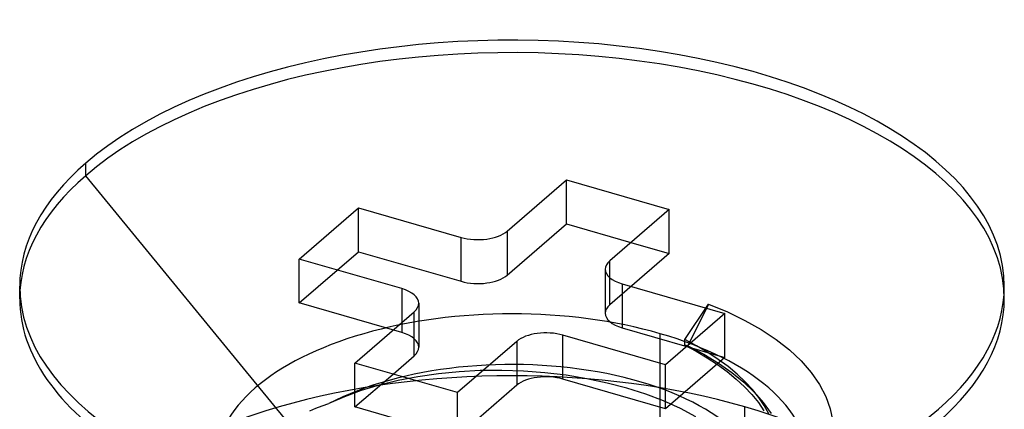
# Model space of a CAD drawing. Header units: millimetres. Extents: x -24 to 80, y -43 to 164.
# Tile 199 of 223: x 51.72 to 57.54, y 126.57 to 128.87. Entities that reach past the tile are written whole.
import ezdxf

# ---------------------------------------------------------------- set-up
doc = ezdxf.new("R2010")
doc.units = ezdxf.units.MM
doc.layers.add('MAIN-1', color=7, linetype='Continuous')
doc.layers.add('MAIN-2', color=7, linetype='Continuous')

msp = doc.modelspace()

# ---------------------------------------------------------------- linework, layer by layer
at = {"layer": 'MAIN-1'}
for p, q in [((54.6037, 127.6222), (54.9537, 127.9253)), ((54.9537, 127.9253), (55.5599, 127.7503)), ((54.9537, 127.6655), (54.9537, 127.9253)), ((53.3742, 127.4575), (53.7242, 127.7606)), ((53.7242, 127.7606), (54.3305, 127.5856)), ((53.7242, 127.5008), (53.7242, 127.7606)), ((55.5599, 127.7503), (55.2099, 127.4472)), ((54.6037, 127.3624), (54.9537, 127.6655)), ((54.9537, 127.6655), (55.3349, 127.5555)), ((54.3305, 127.3258), (54.3305, 127.5856)), ((54.6037, 127.6222), (54.6037, 127.3624)), ((53.5992, 127.3926), (53.7242, 127.5008)), ((53.7242, 127.5008), (54.3305, 127.3258)), ((53.9805, 127.2825), (53.3742, 127.4575)), ((55.1831, 127.3972), (55.1831, 127.1374)), ((51.7218, 127.223), (51.7218, 127.2967)), ((55.2831, 127.3106), (55.8893, 127.1356)), ((55.2831, 127.3106), (55.2831, 127.0508)), ((57.5418, 127.2228), (57.5418, 127.2966)), ((54.0805, 127.1959), (54.0805, 126.9361)), ((53.7037, 126.8428), (54.0537, 127.1459)), ((54.0537, 126.8861), (54.0537, 127.1459)), ((55.8893, 127.1356), (55.5393, 126.8325)), ((55.5393, 126.8325), (54.9331, 127.0075)), ((55.2831, 127.0508), (55.6643, 126.9408)), ((54.6599, 126.9709), (54.3099, 126.6678)), ((53.9287, 126.7778), (54.0537, 126.8861)), ((54.3099, 126.6678), (53.7037, 126.8428))]:
    msp.add_line(p, q, dxfattribs=at)
for centre, major_axis, start_param, end_param in [((54.6318, 127.2966), (-2.91, 0), 3.141499, 5.759587), ((54.6318, 127.2966), (-2.91, 0), -0.523599, -0.000094), ((54.4305, 127.6722), (-0.2, 0), 1.047198, 2.617994), ((55.3831, 127.3972), (-0.2, 0), -0.523599, -0.000094), ((54.4305, 127.4124), (0.2, 0), -2.094395, -0.523599), ((55.3831, 127.3972), (-0.2, 0), -0.000094, 1.047198), ((54.6318, 127.2966), (-2.91, 0), -0.000094, 2.617994), ((54.6318, 127.2966), (-2.91, 0), 2.617994, 3.141499), ((53.8805, 127.1959), (-0.2, 0), 3.141499, 4.18879), ((54.6318, 127.2228), (2.91, 0), 3.141499, 3.809407), ((53.8805, 127.1959), (-0.2, 0), 2.617994, 3.141499), ((54.6318, 127.2228), (2.91, 0), -0.523599, -0.000094), ((55.3831, 127.1374), (0.2, 0), 3.141499, 4.18879), ((54.8331, 126.9209), (-0.2, 0), -2.094395, -0.523599), ((53.8805, 126.9361), (0.2, 0), -0.523599, -0.000094)]:
    msp.add_ellipse(centre, major_axis=major_axis, ratio=0.5, start_param=start_param, end_param=end_param, dxfattribs=at)
at = {"layer": 'MAIN-2'}
for p, q in [((52.1116, 128.0241), (52.1116, 127.9503)), ((52.1116, 127.9503), (53.3037, 126.4947)), ((55.5599, 127.4905), (55.5599, 127.7503)), ((55.3349, 127.5555), (55.5599, 127.4905)), ((55.5599, 127.4905), (55.2099, 127.1874)), ((53.3742, 127.1977), (53.3742, 127.4575)), ((55.2099, 127.1874), (55.2099, 127.4472)), ((53.3742, 127.1977), (53.5992, 127.3926)), ((53.9805, 127.2825), (53.9805, 127.0227)), ((53.9805, 127.0227), (53.3742, 127.1977)), ((55.6532, 126.9813), (55.7934, 127.1897)), ((55.7934, 127.1897), (55.6709, 126.9453)), ((55.7934, 127.1897), (55.9048, 127.1444)), ((55.8893, 126.8758), (55.8893, 127.1356)), ((55.9048, 127.1444), (56.0088, 127.0945)), ((56.0088, 127.0945), (56.1048, 127.0405)), ((54.9331, 126.7477), (54.9331, 127.0075)), ((55.508, 125.7171), (55.508, 127.0162)), ((56.1048, 127.0405), (56.1925, 126.9824)), ((54.6599, 126.9709), (54.6599, 126.7111)), ((55.7231, 126.9441), (55.6532, 126.9813)), ((55.6532, 126.9483), (55.6532, 126.9813)), ((55.6709, 126.9453), (55.6532, 126.9483)), ((55.6532, 126.9483), (55.7209, 126.9123)), ((55.6643, 126.9408), (55.8893, 126.8758)), ((55.6709, 126.9453), (55.765, 126.8952)), ((55.7891, 126.905), (55.7231, 126.9441)), ((56.1925, 126.9824), (56.2717, 126.9203)), ((55.7209, 126.9123), (55.7855, 126.8742)), ((55.765, 126.8952), (55.8517, 126.8422)), ((55.851, 126.8641), (55.7891, 126.905)), ((56.2717, 126.9203), (56.3413, 126.8548)), ((53.7037, 126.583), (53.7037, 126.8428)), ((55.8893, 126.8758), (55.5393, 126.5727)), ((55.5393, 126.5727), (55.5393, 126.8325)), ((55.7855, 126.8742), (55.8467, 126.8341)), ((55.8467, 126.8341), (55.9043, 126.7919)), ((55.9087, 126.8215), (55.851, 126.8641)), ((55.8517, 126.8422), (55.9305, 126.7866)), ((56.3413, 126.8548), (56.4006, 126.7866)), ((53.7037, 126.583), (53.9287, 126.7778)), ((54.1964, 126.7791), (54.0761, 126.7618)), ((54.3189, 126.791), (54.1964, 126.7791)), ((54.4438, 126.7976), (54.3189, 126.791)), ((54.571, 126.799), (54.4438, 126.7976)), ((54.6992, 126.7948), (54.571, 126.799)), ((54.8264, 126.7852), (54.6992, 126.7948)), ((54.9518, 126.7703), (54.8264, 126.7852)), ((55.0748, 126.75), (54.9518, 126.7703)), ((55.9043, 126.7919), (55.9577, 126.7479)), ((55.9618, 126.7774), (55.9087, 126.8215)), ((55.9305, 126.7866), (56.0012, 126.729)), ((56.0099, 126.7321), (55.9618, 126.7774)), ((56.4006, 126.7866), (56.4491, 126.7162)), ((53.8473, 126.7121), (53.741, 126.6802)), ((53.9593, 126.7395), (53.8473, 126.7121)), ((54.0761, 126.7618), (53.9593, 126.7395)), ((54.6599, 126.7111), (54.3099, 126.408)), ((55.5393, 126.5727), (54.9331, 126.7477)), ((55.1947, 126.7245), (55.0748, 126.75)), ((55.3107, 126.694), (55.1947, 126.7245)), ((55.9577, 126.7479), (56.0065, 126.7025)), ((56.0012, 126.729), (56.0632, 126.67)), ((56.0528, 126.6859), (56.0099, 126.7321)), ((56.4491, 126.7162), (56.4866, 126.6443)), ((53.741, 126.6802), (53.6415, 126.6438)), ((54.3099, 126.408), (54.3099, 126.6678)), ((55.422, 126.6586), (55.3107, 126.694)), ((55.5277, 126.6184), (55.422, 126.6586)), ((56.0065, 126.7025), (56.05, 126.6559)), ((56.05, 126.6559), (56.0883, 126.6086)), ((56.0905, 126.6389), (56.0528, 126.6859)), ((56.0632, 126.67), (56.1171, 126.6089)), ((53.5103, 126.5898), (53.5493, 126.6033)), ((53.6415, 126.6438), (53.5493, 126.6033)), ((55.627, 126.5738), (55.5277, 126.6184)), ((56.0883, 126.6086), (56.1213, 126.561)), ((56.1232, 126.591), (56.0905, 126.6389)), ((56.1171, 126.6089), (56.1637, 126.5442)), ((56.1509, 126.5423), (56.1232, 126.591)), ((56.4866, 126.6443), (56.5131, 126.5712)), ((53.436, 126.5607), (53.4725, 126.5755)), ((53.4725, 126.5755), (53.5103, 126.5898)), ((54.3099, 126.408), (53.7037, 126.583)), ((55.7192, 126.525), (55.627, 126.5738)), ((56.008, 126.1502), (56.008, 126.5832)), ((56.5131, 126.5712), (56.5284, 126.4971))]:
    msp.add_line(p, q, dxfattribs=at)
for centre, major_axis, start_param, end_param in [((54.6318, 127.2228), (2.91, 0), -0.000094, 2.617994), ((54.6318, 127.2228), (2.91, 0), 2.617994, 3.141499), ((54.6318, 126.2573), (1.7525, 0), 1.047198, 3.141624), ((55.3831, 127.1374), (0.2, 0), 2.617994, 3.141499), ((53.8805, 126.9361), (0.2, 0), -0.000094, 1.047198), ((54.6318, 126.2573), (1.7525, 0), 0.000031, 1.047198), ((54.6318, 126.0841), (-1.5, 0), 3.141592, 5.518602), ((54.6318, 125.3913), (-2.7525, 0), -2.094395, 0.000031), ((54.8331, 126.6611), (0.2, 0), 1.047198, 2.617994), ((54.6318, 125.3913), (-2.7525, 0), -3.141561, -2.094395)]:
    msp.add_ellipse(centre, major_axis=major_axis, ratio=0.5, start_param=start_param, end_param=end_param, dxfattribs=at)

doc.saveas('drawing.dxf')
